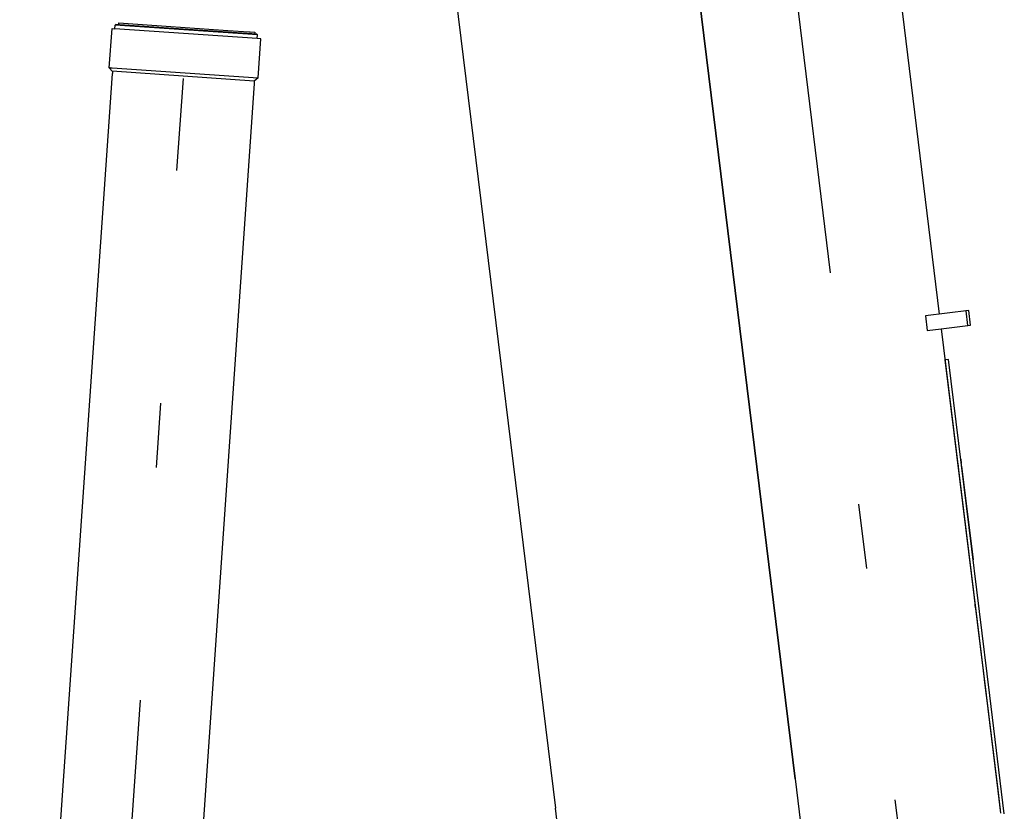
# Model space of a CAD drawing. Extents: x 2355 to 145802, y 9919 to 95870.
# Tile 54 of 60: x 133233 to 136560, y 14799 to 17475. Entities that reach past the tile are written whole.
import ezdxf

# ---------------------------------------------------------------- set-up
doc = ezdxf.new("R2010")
doc.units = 0
doc.header["$LTSCALE"] = 87.5
doc.linetypes.add('CENTER', pattern=[50.5, 30, -9, 2.5, -9])
doc.linetypes.add('HIDDEN', pattern=[12.6, 8.4, -4.2])
for name, color, linetype in [('1', 7, 'CONTINUOUS'), ('11', 7, 'CONTINUOUS'), ('611', 7, 'CONTINUOUS')]:
    doc.layers.add(name, color=color, linetype=linetype)

# ---------------------------------------------------------------- blocks, each defined once
blk = doc.blocks.new('*G153')
at = {"layer": '11', "color": 7, "linetype": 'CENTER'}
blk.add_line((134575, 27995.9), (136331.3, 13692.7), dxfattribs=at)
at = {"layer": '11', "color": 7, "linetype": 'CONTINUOUS'}
for p, q in [((135440.9, 23807.5), (136340.6, 16480.1)), ((135853.5, 14909), (134780.5, 23647.4)), ((134780.5, 23647.4), (135853.5, 14909)), ((134216.7, 21544), (135043.5, 14809.5)), ((136439.9, 16492.2), (136293.3, 16474.3)), ((136293.3, 16474.3), (136299.4, 16424.6)), ((136446, 16442.6), (136439.9, 16492.2)), ((136346.7, 16430.4), (136446, 16442.6)), ((136299.4, 16424.6), (136346.7, 16430.4)), ((136346.7, 16430.4), (136523.4, 14991.2)), ((136371.6, 16326.7), (136359.6, 16325.2)), ((136359.6, 16325.2), (136538.1, 14872.1)), ((136511, 15191.2), (136371.6, 16326.7)), ((136402.7, 15974.5), (136403.9, 15964.6)), ((136412.9, 15989.5), (136414.6, 15976.5)), ((136415.9, 15965.5), (136454.7, 15649.3)), ((136462.5, 15487.5), (136461.3, 15497.4)), ((136462.5, 15487.5), (136546.3, 14804.6)), ((136560.2, 14790.5), (136511, 15191.2)), ((136523.4, 14991.2), (136547.8, 14792.7)), ((135853.5, 14909), (135906.7, 14475.7)), ((136538.1, 14872.1), (136546.3, 14804.6)), ((135074.3, 14559.4), (135043.5, 14809.5))]:
    blk.add_line(p, q, dxfattribs=at)
at = {"layer": '11', "color": 7, "linetype": 'HIDDEN'}
for p, q in [((136439.9, 16492.2), (136430, 16491)), ((136430, 16491), (136436.1, 16441.4)), ((136446, 16442.6), (136439.9, 16492.2)), ((136436.1, 16441.4), (136446, 16442.6))]:
    blk.add_line(p, q, dxfattribs=at)
at = {"layer": '611', "color": 7, "linetype": 'CONTINUOUS'}
blk.add_line((136492.4, 15244.3), (136499.1, 15189.7), dxfattribs=at)
blk = doc.blocks.new('*G174')
at = {"layer": '1', "color": 7, "linetype": 'CONTINUOUS'}
for p, q in [((134035.8, 17411), (133554.9, 17444.2)), ((134036.6, 17423.5), (133555.8, 17456.7)), ((133567.9, 17457.9), (133568.3, 17464.1)), ((133568.3, 17464.1), (133583.8, 17463)), ((134034.8, 17425.6), (133570.5, 17457.7)), ((133583.8, 17463), (133936, 17438.7)), ((133936, 17438.7), (134007.3, 17433.8)), ((134007.3, 17433.8), (134011.8, 17433.5)), ((134011.8, 17433.5), (134027.2, 17432.4)), ((134027.2, 17432.4), (134026.8, 17426.2)), ((134036.6, 17423.5), (134034.8, 17425.6)), ((134035.8, 17411), (134036.6, 17423.4)), ((134047.8, 17410.2), (134035.8, 17411)), ((134036.2, 17417.8), (134036.6, 17423.5)), ((134038.6, 17277.8), (134047.8, 17410.2)), ((133545.3, 17311.8), (134038.6, 17277.8))]:
    blk.add_line(p, q, dxfattribs=at)
at = {"layer": '1', "color": 7, "linetype": 'HIDDEN'}
for p, q in [((133536, 17314.8), (133535.8, 17312.5)), ((133535.8, 17312.5), (133545.3, 17311.8)), ((134025.8, 17266.6), (133545.6, 17301.3))]:
    blk.add_line(p, q, dxfattribs=at)
at = {"layer": '1', "color": 7, "linetype": 'CENTER'}
blk.add_line((133619.4, 12543.1), (133300.6, 12570), dxfattribs=at)
at = {"layer": '1', "color": 7, "linetype": 'CONTINUOUS'}
blk.add_circle((133460, 12556.5), 80, dxfattribs=at)
at = {"layer": '11', "color": 7, "linetype": 'CONTINUOUS'}
for p, q in [((133535.8, 17312.5), (133545, 17444.9)), ((133545, 17444.9), (133554.9, 17444.2)), ((133554.9, 17444.2), (133555.8, 17456.7)), ((133557.9, 17458.6), (133555.8, 17456.7)), ((133555.8, 17456.7), (133555.8, 17456.7)), ((133567.9, 17457.9), (133557.9, 17458.6)), ((133535.8, 17312.5), (133547, 17299.7)), ((133287.7, 13545.7), (133546.5, 17292.7)), ((133547, 17299.7), (133546.5, 17292.6)), ((134038.6, 17277.8), (134025.8, 17266.6)), ((134025.3, 17259.6), (133720.3, 12842.3)), ((134025.8, 17266.6), (134025.3, 17259.5)), ((133241.4, 12875.3), (133287.7, 13545.7)), ((133232.9, 12780.7), (133238.9, 12867.5)), ((133241.4, 12875.3), (133238.9, 12867.5)), ((133721.7, 12834.2), (133715.7, 12747.4)), ((133721.7, 12834.2), (133720.3, 12842.3)), ((133707.2, 12739.9), (133240.3, 12772.2)), ((133240.3, 12772.2), (133707.2, 12739.9)), ((133300.4, 12567.6), (133312.1, 12737.1)), ((133631.3, 12715.1), (133619.6, 12545.5)), ((133707.2, 12739.9), (133663.3, 12743))]:
    blk.add_line(p, q, dxfattribs=at)
at = {"layer": '11', "color": 7, "linetype": 'CENTER'}
for q in [(133785.9, 17276), (133446.6, 12397.1)]:
    blk.add_line((133460, 12556.5), q, dxfattribs=at)
at = {"layer": '11', "color": 7, "linetype": 'CONTINUOUS'}
blk.add_circle((133460, 12556.5), 80, dxfattribs=at)
for centre, radius, start, end in [((133282.2, 12739.2), 30, -3.95, 86.0675), ((133707.8, 12747.9), 8, -93.95, -3.9281), ((133661.2, 12713), 30, 86.05, 176.085), ((133460, 12556.5), 160, 175.1795, -4.8205)]:
    blk.add_arc(centre, radius, start, end, dxfattribs=at)

msp = doc.modelspace()

# ---------------------------------------------------------------- block references
at = {"layer": '11', "color": 7, "linetype": 'CONTINUOUS'}
for name in ['*G153', '*G174']:
    msp.add_blockref(name, (0, 0), dxfattribs=at)

doc.saveas('drawing.dxf')
